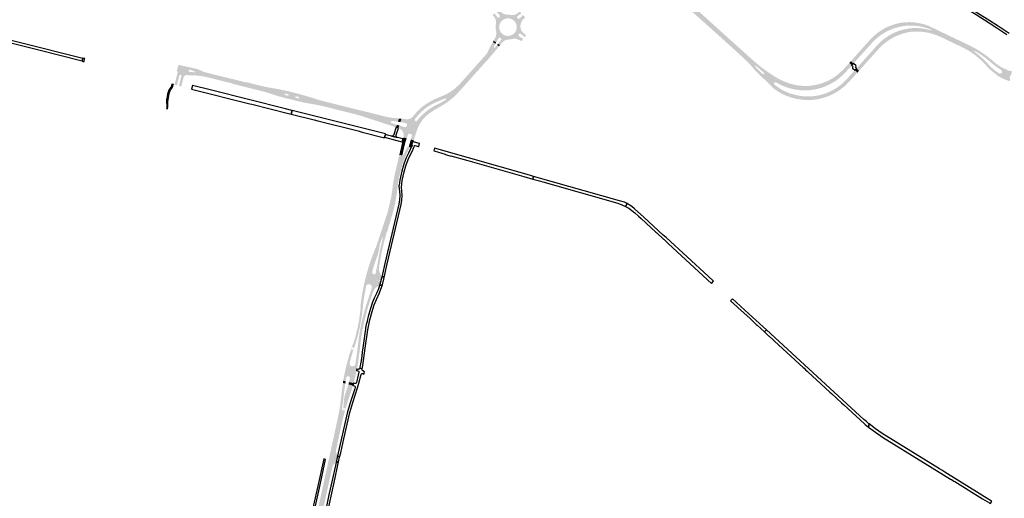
# Model space of a CAD drawing. Header units: metres. Extents: x 124582 to 143330, y 393481 to 406815.
# Tile 80 of 134: x 128086 to 129512, y 399050 to 399743. Entities that reach past the tile are written whole.
import ezdxf

# ---------------------------------------------------------------- set-up
doc = ezdxf.new("R2010")
doc.units = ezdxf.units.M
doc.header["$MEASUREMENT"] = 0
for name, color, linetype, lineweight in [('ir-ARC-asfalt-bestaande fietspaden-niet te inspecteren', 21, 'Continuous', 0), ('ir-ARC-asfalt-bestaande wegen-niet te inspecteren', 151, 'Continuous', 0), ('ir-ARC-asfalt-hoofdwegen-te inspecteren', 5, 'Continuous', 0)]:
    doc.layers.add(name, color=color, linetype=linetype, lineweight=lineweight)

msp = doc.modelspace()

# ---------------------------------------------------------------- hatches: boundary and pattern name
at = {"layer": 'ir-ARC-asfalt-hoofdwegen-te inspecteren', "linetype": 'Continuous', "lineweight": 13}
h = msp.add_hatch(color=5, dxfattribs=at)
h.paths.add_polyline_path([(128781.457, 399705.772), (128778.501, 399707.728), (128782.826, 399712.936), (128783.285, 399713.866), (128783.214, 399714.901), (128782.633, 399715.76), (128781.971, 399716.231), (128780.97, 399716.509), (128779.966, 399716.241), (128779.236, 399715.501), (128775.844, 399709.555), (128772.201, 399712.222), (128773.931, 399715.243), (128774.971, 399717.436), (128775.669, 399719.761), (128776.009, 399722.165), (128775.981, 399724.615), (128775.58, 399727.032), (128774.987, 399729.941), (128774.911, 399732.908), (128775.352, 399735.844), (128775.699, 399738.271), (128775.551, 399740.719), (128774.7, 399743.612), (128773.161, 399746.205), (128771.194, 399748.861), (128770.781, 399749.426), (128773.349, 399751.802), (128777.354, 399746.292), (128778.164, 399745.626), (128779.199, 399745.456), (128780.179, 399745.828), (128780.716, 399746.302), (128780.852, 399746.461), (128781.257, 399747.346), (128781.228, 399748.319), (128780.771, 399749.178), (128775.771, 399754.148), (128778.989, 399757.244), (128782.255, 399754.039), (128783.729, 399752.781), (128785.352, 399751.722), (128787.745, 399750.632), (128790.291, 399749.973), (128792.912, 399749.764), (128795.25, 399749.633), (128797.556, 399749.23), (128799.388, 399749.199), (128801.211, 399749.375), (128801.974, 399749.524), (128802.708, 399749.783), (128804.26, 399750.458), (128805.74, 399751.279), (128809.861, 399754.253), (128812.399, 399751.735), (128806.933, 399747.882), (128806.263, 399747.072), (128806.089, 399746.036), (128806.457, 399745.051), (128807.026, 399744.439), (128807.938, 399743.963), (128808.967, 399743.978), (128809.864, 399744.481), (128814.6, 399749.359), (128817.697, 399746.069), (128815.278, 399743.537), (128813.405, 399741.222), (128811.992, 399738.601), (128811.186, 399736.193), (128810.911, 399733.669), (128811.228, 399730.347), (128812.128, 399727.133), (128813.23, 399725.29), (128814.732, 399723.757), (128819.111, 399720.036), (128817.09, 399717.42), (128811.812, 399721.934), (128810.902, 399722.432), (128809.865, 399722.397), (128808.991, 399721.838), (128808.494, 399721.13), (128808.221, 399720.133), (128808.464, 399719.129), (128809.162, 399718.367), (128814.976, 399714.76), (128812.461, 399711.654), (128812.244, 399711.386), (128810.607, 399712.525), (128809.881, 399712.973), (128807.33, 399714.014), (128804.699, 399714.833), (128804.253, 399714.952), (128803.793, 399714.992), (128801.116, 399714.981), (128798.46, 399714.653), (128795.789, 399714.065), (128793.076, 399713.716), (128790.534, 399713.356), (128788.402, 399712.574), (128786.465, 399711.389), (128784.799, 399709.846)])
h.paths.add_polyline_path([(128793.805, 399719.096), (128790.883, 399719.22), (128788.066, 399720.007), (128785.503, 399721.416), (128783.501, 399723.181), (128781.911, 399725.325), (128780.803, 399727.752), (128780.225, 399730.358), (128780.149, 399731.417), (128780.424, 399734.458), (128781.416, 399737.347), (128783.066, 399739.916), (128785.281, 399742.019), (128787.933, 399743.534), (128790.869, 399744.374), (128793.92, 399744.491), (128796.912, 399743.878), (128799.672, 399742.571), (128802.041, 399740.644), (128803.739, 399738.45), (128804.922, 399735.941), (128805.533, 399733.235), (128805.527, 399730.31), (128804.854, 399727.464), (128803.55, 399724.846), (128801.682, 399722.595), (128799.351, 399720.83), (128796.678, 399719.643)], flags=16)
h = msp.add_hatch(color=5, dxfattribs=at)
h.paths.add_polyline_path([(129176.312, 399644.425), (129158.74, 399661.494), (129158.477, 399661.292), (129156.718, 399663.487), (129156.524, 399663.665), (129154.301, 399665.7), (129152.453, 399667.374), (129150.798, 399669.239), (129145.854, 399674.911), (129144.904, 399676.041), (129143.934, 399677.161), (129140.053, 399681.33), (129135.941, 399685.271), (129118.317, 399701.411), (129095.649, 399721.843), (129074.324, 399740.89), (129062.611, 399751.413), (129061.67, 399752.214), (129057.951, 399754.921), (129060.174, 399757.563), (129060.788, 399758.293), (129063.048, 399760.98), (129067.192, 399756.51), (129068.081, 399755.661), (129084.831, 399740.454), (129142.407, 399688.564), (129152.105, 399679.995), (129159.989, 399673.585), (129165.829, 399669.151), (129176.158, 399662.247), (129180.42, 399659.503), (129184.824, 399656.993), (129181.343, 399651.746), (129180.134, 399652.104), (129178.946, 399651.684), (129178.232, 399650.645), (129178.266, 399649.385), (129179.034, 399648.385)])
h.paths.add_polyline_path([(129162.547, 399663.586), (129161.683, 399664.023), (129157.94, 399667.371), (129153.996, 399671.227), (129150.536, 399675.524), (129150.354, 399675.977), (129150.654, 399676.363), (129151.138, 399676.298), (129155.499, 399672.805), (129159.732, 399669.156), (129163.69, 399665.653), (129163.941, 399664.718), (129163.472, 399663.87)], flags=16)
for points in [[(129301.296, 399668.712), (129297.479, 399672.133), (129297.798, 399672.487), (129299.113, 399673.959), (129308.627, 399684.526), (129326.854, 399704.829), (129332.083, 399710.245), (129337.827, 399715.111), (129344.03, 399719.377), (129350.628, 399723.001), (129357.557, 399725.946), (129364.745, 399728.183), (129372.121, 399729.689), (129378.371, 399730.36), (129384.655, 399730.497), (129390.928, 399730.1), (129397.145, 399729.171), (129403.26, 399727.718), (129405.242, 399727.136), (129405.731, 399727.217), (129405.917, 399727.676), (129405.623, 399728.075), (129403.726, 399728.92), (129399.769, 399730.258), (129393.465, 399732.122), (129387.013, 399733.384), (129380.471, 399734.033), (129379.636, 399734.078), (129374.193, 399734.098), (129368.762, 399733.726), (129363.372, 399732.963), (129362.179, 399732.778), (129355.211, 399731.111), (129348.429, 399728.798), (129341.894, 399725.86), (129335.664, 399722.322), (129329.792, 399718.215), (129328.829, 399717.459), (129324.96, 399714.102), (129321.33, 399710.489), (129315.736, 399704.34), (129302.679, 399689.84), (129293.508, 399679.578), (129293.169, 399679.2), (129289.464, 399682.585), (129304.301, 399699.402), (129312.202, 399708.135), (129320.17, 399716.616), (129325.012, 399721.072), (129330.217, 399725.097), (129335.748, 399728.661), (129341.564, 399731.739), (129347.621, 399734.308), (129353.877, 399736.349), (129360.643, 399737.925), (129367.53, 399738.836), (129374.473, 399739.074), (129381.406, 399738.638), (129388.904, 399737.461), (129396.259, 399735.588), (129403.407, 399733.036), (129431.334, 399719.544), (129460.207, 399705.821), (129462.686, 399704.484), (129463.446, 399704.129), (129470.605, 399700.363), (129468.801, 399697.41), (129468.179, 399696.392), (129466.368, 399693.428), (129459.738, 399697.817), (129452.775, 399701.657), (129419.294, 399717.669), (129413.336, 399720.161), (129407.21, 399722.204), (129400.95, 399723.788), (129394.589, 399724.904), (129386.339, 399725.355), (129378.077, 399725.321), (129371.683, 399724.282), (129365.391, 399722.742), (129358.936, 399720.547), (129352.697, 399717.796), (129346.724, 399714.509), (129341.061, 399710.712), (129335.752, 399706.434), (129330.838, 399701.707), (129313.99, 399682.927), (129309.375, 399677.758), (129302.888, 399670.494), (129301.594, 399669.045)], [(128669.562, 399597.943), (128665.51, 399601.444), (128666.328, 399602.343), (128667.165, 399603.233), (128668.649, 399604.739), (128674.472, 399609.875), (128680.773, 399614.412), (128687.491, 399618.306), (128696.47, 399622.84), (128700.74, 399625.42), (128703.049, 399626.822), (128703.507, 399627.443), (128703.388, 399628.205), (128702.798, 399628.761), (128702.046, 399628.737), (128700.205, 399627.929), (128697.432, 399626.762), (128692.799, 399624.936), (128689.061, 399623.421), (128683.047, 399620.504), (128677.312, 399617.07), (128671.9, 399613.147), (128666.972, 399608.853), (128662.471, 399604.113), (128659.115, 399607.013), (128663.773, 399612.051), (128668.908, 399616.604), (128674.468, 399620.625), (128680.415, 399624.141), (128686.56, 399627.297), (128692.882, 399630.082), (128699.614, 399632.951), (128705.106, 399635.602), (128710.335, 399638.739), (128715.26, 399642.335), (128721.503, 399647.871), (128722.594, 399648.99), (128723.666, 399650.137), (128760.612, 399691.545), (128762.49, 399693.65), (128766.504, 399702.143), (128770.169, 399708.614), (128771.125, 399710.314), (128774.806, 399707.755), (128773.859, 399706.05), (128772.232, 399703.25), (128772.162, 399702.876), (128772.378, 399702.563), (128773.195, 399701.981), (128773.581, 399701.913), (128773.918, 399702.114), (128775.923, 399704.6), (128777.171, 399706.091), (128780.055, 399704.106), (128778.749, 399702.534), (128774.736, 399697.657), (128764.194, 399685.376), (128745.319, 399664.472), (128727.024, 399643.869), (128719.954, 399636.305), (128715.082, 399631.393), (128709.849, 399626.866), (128704.286, 399622.753), (128699.951, 399619.883), (128695.481, 399617.23), (128686.636, 399612.177), (128678.177, 399606.5), (128675.76, 399604.66), (128674.23, 399603.251), (128672.473, 399601.443), (128671.948, 399600.839), (128670.82, 399599.54)], [(129502.022, 399661.086), (129500.834, 399662.461), (129499.439, 399663.624), (129499.242, 399663.777), (129494.354, 399667.484), (129489.792, 399671.586), (129488.916, 399672.449), (129484.657, 399676.949), (129478.439, 399683.324), (129471.78, 399689.236), (129469.329, 399691.205), (129467.702, 399692.448), (129466.368, 399693.428), (129468.179, 399696.392), (129469.67, 399695.277), (129476.065, 399690.099), (129482.122, 399684.531), (129487.819, 399678.594), (129492.996, 399673.269), (129498.673, 399668.481), (129504.795, 399664.277), (129502.262, 399661.248)], [(129507.861, 399669.531), (129502.692, 399672.564), (129497.785, 399676.005), (129493.171, 399679.83), (129488.046, 399684.252), (129482.702, 399688.407), (129476.682, 399692.588), (129470.456, 399696.455), (129468.801, 399697.41), (129470.605, 399700.363), (129471.922, 399699.598), (129473.638, 399698.565), (129474.308, 399698.158), (129483.167, 399692.309), (129483.848, 399691.823), (129488.491, 399688.352), (129492.937, 399684.633), (129493.553, 399684.093), (129498.167, 399680.036), (129503.112, 399676.391), (129507.068, 399673.913), (129511.177, 399671.698)], [(128319.99, 399646.007), (128319.947, 399646.018), (128316.606, 399646.866), (128317.88, 399652.19), (128320.044, 399660.934), (128319.978, 399661.863), (128319.378, 399662.575), (128318.474, 399662.798), (128317.612, 399662.448), (128317.12, 399661.657), (128314.96, 399652.93), (128313.682, 399647.578), (128313.643, 399647.587), (128310.21, 399648.431), (128311.547, 399653.761), (128313.753, 399662.67), (128315.046, 399667.573), (128313.49, 399667.976), (128313.867, 399669.479), (128313.971, 399669.892), (128314.238, 399670.968), (128315.773, 399677.168), (128317.191, 399676.864), (128341.086, 399671.738), (128340.22, 399667.31), (128336.46, 399668.69), (128334.479, 399669.462), (128332.639, 399670.155), (128331.639, 399670.177), (128330.846, 399669.567), (128330.612, 399668.594), (128331.04, 399667.69), (128331.941, 399667.255), (128333.87, 399667.04), (128335.99, 399666.81), (128334.87, 399661.902), (128330.666, 399662.225), (128326.759, 399662.502), (128326.498, 399662.53), (128323.508, 399660.041), (128323.36, 399659.85), (128321.273, 399651.277), (128320.831, 399649.531), (128320.402, 399647.762)], [(129223.89, 399640.269), (129216.22, 399640.539), (129208.907, 399641.495), (129201.708, 399643.096), (129199.487, 399643.728), (129193.785, 399645.648), (129188.259, 399648.027), (129182.947, 399650.851), (129181.343, 399651.746), (129184.824, 399656.993), (129192.321, 399653.401), (129200.106, 399650.486), (129208.118, 399648.27), (129215.061, 399647.119), (129222.082, 399646.644), (129229.116, 399646.85), (129236.098, 399647.735), (129242.961, 399649.29), (129249.436, 399651.295), (129255.695, 399653.896), (129261.683, 399657.07), (129267.349, 399660.79), (129272.643, 399665.023), (129277.519, 399669.731), (129284.063, 399676.502), (129285.745, 399678.357), (129286.813, 399679.544), (129287.143, 399679.923), (129290.827, 399676.591), (129290.515, 399676.244), (129289.441, 399675.032), (129287.728, 399673.182), (129280.137, 399664.852), (129274.998, 399659.95), (129269.433, 399655.537), (129267.668, 399654.3), (129265.867, 399653.111), (129259.591, 399649.428), (129253.003, 399646.336), (129246.161, 399643.859), (129239.12, 399642.019), (129231.549, 399640.764)], [(129226.562, 399626.348), (129218.871, 399626.766), (129211.25, 399627.886), (129203.764, 399629.698), (129196.475, 399632.188), (129191.081, 399634.588), (129185.913, 399637.44), (129180.833, 399640.853), (129176.16, 399644.233), (129176.312, 399644.425), (129179.034, 399648.385), (129181.316, 399646.681), (129183.962, 399644.796), (129187.137, 399642.621), (129190.455, 399640.671), (129191.6, 399640.067), (129192.765, 399639.487), (129193.938, 399638.942), (129199.542, 399636.589), (129205.314, 399634.682), (129211.217, 399633.233), (129212.279, 399633.02), (129218.349, 399631.983), (129224.486, 399631.476), (129230.644, 399631.501), (129231.614, 399631.581), (129237.407, 399632.208), (129243.156, 399633.154), (129248.071, 399634.433), (129252.894, 399636.026), (129257.924, 399638.076), (129262.806, 399640.458), (129267.517, 399643.162), (129269.778, 399644.641), (129274.682, 399648.237), (129279.233, 399652.27), (129282.5, 399655.615), (129284.024, 399657.256), (129293.499, 399667.743), (129293.661, 399667.901), (129295.129, 399669.521), (129298.95, 399666.087), (129297.45, 399664.484), (129291.812, 399658.282), (129286.105, 399652.004), (129280.861, 399646.883), (129275.179, 399642.253), (129269.104, 399638.151), (129262.686, 399634.612), (129255.975, 399631.663), (129249.027, 399629.328), (129241.898, 399627.626), (129234.259, 399626.635)], [(129519.902, 399653.401), (129518.463, 399653.843), (129517.033, 399654.314), (129511.944, 399656.261), (129507.011, 399658.576), (129502.262, 399661.248), (129504.795, 399664.277), (129505.321, 399665.17), (129506.321, 399664.859), (129507.34, 399665.096), (129508.099, 399665.818), (129508.388, 399666.824), (129508.127, 399667.838), (129507.389, 399668.58), (129507.861, 399669.531), (129511.177, 399671.698), (129511.564, 399671.676), (129511.847, 399671.942), (129514.275, 399670.802), (129514.261, 399670.421), (129514.522, 399670.142), (129519.216, 399668.335), (129519.592, 399668.336), (129519.847, 399668.612), (129522.408, 399667.887), (129522.437, 399667.497), (129522.724, 399667.231), (129520.404, 399660.766), (129519.678, 399660.639), (129519.229, 399660.054), (129519.326, 399659.262), (129519.965, 399658.785), (129519.723, 399657.864)], [(128656.573, 399568.025), (128652.313, 399569.326), (128653.947, 399574.956), (128653.95, 399575.742), (128653.567, 399576.429), (128652.897, 399576.841), (128650.22, 399577.687), (128649.446, 399577.705), (128648.763, 399577.342), (128648.345, 399576.691), (128646.272, 399570.859), (128641.444, 399572.137), (128641.622, 399572.911), (128641.823, 399573.899), (128641.914, 399576.144), (128641.533, 399578.358), (128640.696, 399580.443), (128639.441, 399582.307), (128637.616, 399584.098), (128635.403, 399585.381), (128634.444, 399585.747), (128635.476, 399589.554), (128642.655, 399587.288), (128643.325, 399587.1), (128644.107, 399586.984), (128644.894, 399587.113), (128645.474, 399587.661), (128645.834, 399588.356), (128646.679, 399590.172), (128646.863, 399590.935), (128646.635, 399591.686), (128646.058, 399592.219), (128645.32, 399592.598), (128644.394, 399593.01), (128643.666, 399593.301), (128642.918, 399593.51), (128637.057, 399594.367), (128638.601, 399599.264), (128639.175, 399599.206), (128643.069, 399598.829), (128646.089, 399598.537), (128648.663, 399598.685), (128651.144, 399599.385), (128653.218, 399600.479), (128654.958, 399602.051), (128656.77, 399604.141), (128657.588, 399605.106), (128658.881, 399606.732), (128659.115, 399607.013), (128662.471, 399604.113), (128658.167, 399598.59), (128657.799, 399598.038), (128657.668, 399597.283), (128658.113, 399596.66), (128659.609, 399595.649), (128660.356, 399595.473), (128660.997, 399595.894), (128663.15, 399598.753), (128665.51, 399601.444), (128669.562, 399597.943), (128669.26, 399597.56), (128667.777, 399595.522), (128666.379, 399593.426), (128665.073, 399591.271), (128663.861, 399589.062), (128662.745, 399586.803), (128659.36, 399577.581)], [(128643.299, 399560.611), (128638.947, 399561.638), (128639.064, 399562.145), (128639.244, 399563.158), (128639.726, 399565.216), (128644.135, 399564.145), (128643.602, 399561.902)], [(128644.135, 399564.145), (128639.726, 399565.216), (128639.744, 399565.287), (128640.882, 399569.758), (128645.47, 399568.59)], [(128645.47, 399568.59), (128640.882, 399569.758), (128641.04, 399570.377), (128641.444, 399572.137), (128646.272, 399570.859)], [(128625.505, 399461.144), (128618.428, 399463.089), (128618.71, 399463.93), (128623.85, 399485.81), (128624.98, 399493.18), (128626.34, 399504.15), (128627.39, 399510.5), (128628.75, 399517.44), (128635.595, 399547.109), (128639.947, 399546.13), (128640.053, 399545.689), (128640.473, 399545.517), (128640.858, 399545.758), (128644.836, 399553.496), (128646.59, 399557.097), (128647.316, 399558.781), (128650.549, 399557.464), (128649.676, 399555.399), (128647.058, 399550.175), (128643.301, 399542.415), (128639.786, 399532.58), (128637.453, 399523.844), (128634.623, 399510.906), (128633.607, 399504.729), (128632.138, 399492.969), (128630.766, 399483.488), (128628.694, 399473.421), (128626.726, 399465.485)], [(128653.409, 399557.142), (128649.126, 399558.398), (128649.625, 399560.114), (128650.28, 399562.369), (128650.315, 399562.487), (128654.599, 399561.231)], [(128606.407, 399383.122), (128602.947, 399383.733), (128603.39, 399386.204), (128605.14, 399395.96), (128607.137, 399406.815), (128609.524, 399417.591), (128611.999, 399427.201), (128611.944, 399427.578), (128611.643, 399427.812), (128611.264, 399427.772), (128611.018, 399427.481), (128607.575, 399418.019), (128607.51, 399417.84), (128607.12, 399416.3), (128606.1, 399409.41), (128605.5, 399406.37), (128604.45, 399402.5), (128600.72, 399392.13), (128599.037, 399386.985), (128598.256, 399384.596), (128592.026, 399387.613), (128596.769, 399401.269), (128602.187, 399414.671), (128618.428, 399463.089), (128625.505, 399461.144), (128625.02, 399459.422), (128618.159, 399435.804), (128617.687, 399435.921), (128615.933, 399429.977), (128613.011, 399419.123), (128610.516, 399408.163), (128608.45, 399397.114), (128606.254, 399384.603), (128606.692, 399384.51)], [(128597.4, 399348.077), (128594.119, 399349.26), (128594.748, 399351.255), (128595.8, 399354.59), (128595.924, 399356.143), (128595.46, 399357.63), (128594.475, 399358.837), (128593.111, 399359.59), (128592.34, 399359.79), (128590.775, 399359.859), (128589.303, 399359.322), (128588.149, 399358.262), (128587.49, 399356.841), (128586.855, 399353.628), (128586.439, 399351.529), (128583.082, 399352.521), (128584.272, 399358.36), (128585.43, 399363.433), (128585.929, 399365.617), (128586.449, 399367.64), (128587.698, 399372.508), (128588.221, 399374.544), (128588.79, 399376.76), (128590.355, 399382.202), (128592.026, 399387.613), (128598.256, 399384.596), (128597.589, 399382.556), (128597.3, 399381.66), (128596.76, 399379.25), (128596.69, 399376.781), (128596.74, 399376.19), (128597.181, 399375.129), (128598.149, 399374.51), (128598.99, 399374.28), (128600.026, 399374.307), (128600.906, 399374.853), (128601.389, 399375.769), (128602.544, 399381.673), (128602.947, 399383.733), (128606.421, 399383.12), (128604.057, 399371.727), (128601.19, 399360.451), (128597.825, 399349.313)], [(128597.404, 399348.149), (128602.686, 399366.073), (128606.371, 399382.947), (128606.331, 399379.807), (128607.05, 399376.751), (128608.487, 399373.959), (128610.555, 399371.597), (128608.968, 399365.433), (128606.618, 399366.082), (128606.143, 399365.941), (128606.02, 399365.461), (128606.37, 399365.11), (128608.737, 399364.491), (128607.139, 399358.16), (128607.134, 399358.184), (128606.901, 399358.098), (128604.491, 399357.022), (128602.311, 399355.535), (128600.43, 399353.684), (128598.907, 399351.529), (128598.429, 399350.512)], [(128576.83, 399253.271), (128573.337, 399253.421), (128574.33, 399260.28), (128575.79, 399273.21), (128577.84, 399288.323), (128580.66, 399303.312), (128584.242, 399318.137), (128588.577, 399332.76), (128590.242, 399337.646), (128593.1, 399346.03), (128594.119, 399349.26), (128597.4, 399348.077), (128591.51, 399330.59), (128589.018, 399322.453), (128585.173, 399307.647), (128582.098, 399292.663), (128579.8, 399277.54), (128578.45, 399265.13)], [(128569.436, 399216.657), (128562.73, 399218.229), (128564.19, 399223.81), (128564.182, 399224.845), (128563.635, 399225.725), (128562.71, 399226.19), (128561.23, 399226.51), (128560.195, 399226.474), (128559.326, 399225.911), (128558.869, 399224.981), (128557.953, 399219.432), (128554.462, 399220.384), (128556.35, 399230.6), (128558.612, 399240.741), (128561.245, 399250.791), (128562.028, 399253.552), (128562.837, 399256.306), (128566.19, 399255.26), (128565.45, 399252.8), (128563.6, 399245.96), (128563.579, 399244.404), (128564.16, 399242.96), (128565.253, 399241.852), (128566.689, 399241.251), (128567.45, 399241.13), (128569.012, 399241.191), (128570.433, 399241.845), (128571.495, 399242.992), (128572.039, 399244.458), (128572.968, 399250.871), (128573.337, 399253.421), (128576.83, 399253.271), (128575.37, 399243.18), (128574.175, 399237.071), (128573.77, 399235.001), (128572.079, 399227.234), (128571.523, 399224.846), (128570.556, 399220.904)], [(128552.808, 399177.409), (128548.923, 399178.104), (128550.281, 399186.888), (128551.339, 399195.714), (128552.478, 399206.204), (128553.541, 399213.483), (128554.046, 399216.942), (128557.4, 399216.08), (128557.01, 399213.73), (128555.74, 399203.76), (128554.39, 399191.88), (128553.759, 399187.414), (128552.43, 399178), (128552.499, 399177.628)], [(128557.4, 399216.08), (128554.046, 399216.942), (128553.942, 399216.965), (128554.119, 399218.268), (128554.462, 399220.384), (128557.953, 399219.432)], [(128540.89, 399105.766), (128533.712, 399107.336), (128534.724, 399111.963), (128546.46, 399165.63), (128548.923, 399178.104), (128552.808, 399177.409), (128556.8, 399176.292), (128554.6, 399168.001), (128552.621, 399159.655), (128544.1, 399120.421)], [(128522.457, 399013.3), (128517.95, 399014.596), (128518.122, 399015.913), (128518.032, 399016.238), (128517.763, 399016.443), (128516.754, 399016.618), (128516.374, 399016.56), (128516.149, 399016.249), (128515.805, 399015.219), (128512.41, 399016.2), (128513.291, 399019.13), (128516.3, 399029.14), (128518.41, 399037.36), (128533.712, 399107.336), (128540.89, 399105.766), (128538.681, 399095.681), (128525.86, 399037.191), (128524.38, 399028.841), (128522.653, 399014.887)], [(128538.681, 399095.681), (128540.89, 399105.766), (128544.1, 399120.421), (128543.886, 399118.213), (128544.14, 399116.008), (128544.85, 399113.906), (128545.985, 399112), (128546.127, 399111.763), (128543.995, 399101.941), (128543.775, 399101.834), (128541.547, 399100.263), (128539.808, 399098.163)]]:
    msp.add_hatch(color=5, dxfattribs=at).paths.add_polyline_path(points)
h = msp.add_hatch(color=5, dxfattribs=at)
h.paths.add_polyline_path([(128630.983, 399586.86), (128630.063, 399587.178), (128621.18, 399590.075), (128621.03, 399590.124), (128579.44, 399603.67), (128572.28, 399605.7), (128523.59, 399617.81), (128515.94, 399619.44), (128501.631, 399621.928), (128497.943, 399622.631), (128486.29, 399625.32), (128486.115, 399625.363), (128481.65, 399626.47), (128480.209, 399626.827), (128478.263, 399627.31), (128476.751, 399627.685), (128468.3, 399629.78), (128463.249, 399631.094), (128462.38, 399631.32), (128456.53, 399633.1), (128449.82, 399635.39), (128441.02, 399638.09), (128432.11, 399640.41), (128393.627, 399649.915), (128393.748, 399650.37), (128358.29, 399659.123), (128350.078, 399660.839), (128341.755, 399661.897), (128336.122, 399662.284), (128336.106, 399661.807), (128334.87, 399661.902), (128335.99, 399666.81), (128339.97, 399666.33), (128340.399, 399666.503), (128340.514, 399666.952), (128340.22, 399667.31), (128341.086, 399671.738), (128341.186, 399671.977), (128346.091, 399669.849), (128351.112, 399668.011), (128350.971, 399667.556), (128356.12, 399666.049), (128413.148, 399651.988), (128413.26, 399652.362), (128433.59, 399647.34), (128442.363, 399645.26), (128451.237, 399643.661), (128451.95, 399643.56), (128460.963, 399642.04), (128469.908, 399640.161), (128473.067, 399639.43), (128481.569, 399637.377), (128490, 399635.193), (128491.082, 399634.902), (128492.703, 399634.461), (128499.462, 399632.565), (128506.196, 399630.581), (128517.05, 399627.08), (128525.32, 399624.77), (128614.18, 399602.67), (128618.463, 399601.732), (128622.829, 399600.968), (128625.535, 399600.591), (128633.265, 399599.771), (128634.794, 399599.651), (128635.171, 399599.613), (128633.663, 399594.892), (128625.088, 399596.172), (128624.198, 399595.987), (128623.55, 399595.351), (128623.349, 399594.465), (128623.659, 399593.611), (128624.382, 399593.061), (128632.31, 399590.536)])
h.paths.add_polyline_path([(128474.031, 399632.679), (128469.974, 399633.716), (128469.487, 399634.23), (128469.461, 399634.937), (128469.909, 399635.486), (128470.607, 399635.602), (128474.531, 399634.627), (128475.154, 399634.167), (128475.265, 399633.4), (128474.799, 399632.782)], flags=16)
h.paths.add_polyline_path([(128489.661, 399628.764), (128488.689, 399629.015), (128486.775, 399629.503), (128485.817, 399629.727), (128485.192, 399630.187), (128485.082, 399630.956), (128485.553, 399631.573), (128486.323, 399631.67), (128487.269, 399631.407), (128489.153, 399630.958), (128490.125, 399630.721), (128490.753, 399630.271), (128490.877, 399629.509), (128490.424, 399628.884)], flags=16)
h = msp.add_hatch(color=5, dxfattribs=at)
h.paths.add_polyline_path([(128566.19, 399255.26), (128562.837, 399256.306), (128567.556, 399270.758), (128568.313, 399273.049), (128568.719, 399272.944), (128572.212, 399284.553), (128575.103, 399296.326), (128577.386, 399308.232), (128579.054, 399320.239), (128579.63, 399325.681), (128579.165, 399325.767), (128579.692, 399330.834), (128581.074, 399340.975), (128582.785, 399351.066), (128583.082, 399352.521), (128586.439, 399351.529), (128584.62, 399341.36), (128584.371, 399339.52), (128583.29, 399331.53), (128582.53, 399324.57), (128581.01, 399311.912), (128578.822, 399299.353), (128575.973, 399286.926), (128572.472, 399274.668), (128568.02, 399261.35)])
h.paths.add_polyline_path([(128568.645, 399264.772), (128566.247, 399265.579), (128567.411, 399268.909), (128569.769, 399268.09)], flags=16)
h = msp.add_hatch(color=5, dxfattribs=at)
h.paths.add_polyline_path([(128556.8, 399176.292), (128552.808, 399177.409), (128553.182, 399177.467), (128553.41, 399177.77), (128554.54, 399181.58), (128554.94, 399183.92), (128555.134, 399187.22), (128555.41, 399191.93), (128555.81, 399195.406), (128556.669, 399198.798), (128561.24, 399212.66), (128561.88, 399214.98), (128568.479, 399213.25), (128567.376, 399209.533), (128565.548, 399203.793), (128563.582, 399198.098), (128559.75, 399186.221)])
h.paths.add_polyline_path([(128556.355, 399176.877), (128553.93, 399177.566), (128554.918, 399180.952), (128557.338, 399180.253)], flags=16)

# ---------------------------------------------------------------- linework, layer by layer
at = {"layer": 'ir-ARC-asfalt-bestaande fietspaden-niet te inspecteren', "color": 11, "linetype": 'Continuous', "lineweight": 30, "flags": 128}
msp.add_lwpolyline([(129518.442, 399722.535), (129502.587, 399733.32), (129490.563, 399741.141), (129472.776, 399752.252), (129434.317, 399775.907), (129396.084, 399799.248), (129385.023, 399805.718), (129373.732, 399811.776), (129341.32, 399828.4), (129322.354, 399838.476), (129298.15, 399851.922), (129296.56, 399849.06), (129306.106, 399843.993), (129321.069, 399835.751), (129340.177, 399825.527), (129373.114, 399808.727), (129373.114, 399808.727), (129383.433, 399803.144), (129393.567, 399797.232), (129431.765, 399773.941), (129470.682, 399750.031), (129489.682, 399738.13), (129500.872, 399730.834), (129515.37, 399720.976)], dxfattribs=at)
for points in [[(128177.257, 399686.248), (128000.047, 399730.676), (127992.451, 399732.539), (127991.728, 399729.515), (127999.314, 399727.613), (128057.677, 399713.034), (128113.762, 399698.931), (128176.504, 399683.225), (128177.257, 399686.248)], [(129297.798, 399672.487), (129297.454, 399672.339), (129297.103, 399672.47), (129296.741, 399672.827), (129296.293, 399673.796), (129296.599, 399674.818), (129296.842, 399675.549), (129296.5, 399676.24), (129293.546, 399678.856), (129293.383, 399679.209), (129293.508, 399679.578), (129290.515, 399676.244), (129290.864, 399676.392), (129291.213, 399676.242), (129291.598, 399675.901), (129292.072, 399674.926), (129291.806, 399673.875), (129291.497, 399673.163), (129291.847, 399672.47), (129295.129, 399669.521), (129297.798, 399672.487)], [(128301.074, 399637.879), (128300.181, 399634.688), (128299.476, 399631.45), (128298.942, 399628.467), (128298.723, 399626.978), (128298.586, 399625.479), (128298.481, 399622.396), (128298.792, 399619.327), (128298.979, 399616.916), (128298.792, 399614.504), (128298.727, 399614.128), (128300.035, 399613.816), (128300.675, 399617.172), (128300.692, 399620.589), (128300.678, 399620.746), (128300.597, 399623.771), (128300.81, 399626.79), (128301.865, 399632.607), (128302.61, 399635.715), (128303.591, 399638.756), (128304.872, 399641.359), (128306.496, 399643.763), (128307.291, 399645.066), (128307.767, 399646.516), (128308.225, 399648.415), (128308.428, 399648.732), (128308.798, 399648.802), (128306.278, 399649.435), (128306.262, 399648.498), (128306.143, 399647.998), (128305.911, 399647.329), (128305.106, 399645.575), (128304.712, 399644.894), (128303.681, 399643.402), (128302.122, 399640.761), (128301.074, 399637.879)], [(128475.28, 399606.94), (128479.145, 399605.967), (128480.487, 399611.313), (128480.141, 399611.4), (128470.844, 399613.733), (128363.689, 399640.622), (128361.513, 399641.168), (128336.057, 399647.556), (128334.807, 399642.284), (128419.064, 399621.084), (128421.965, 399620.354), (128475.28, 399606.94)], [(128479.145, 399605.967), (128512.32, 399597.621), (128517.537, 399596.321), (128575.83, 399581.551), (128581.769, 399580.078), (128581.93, 399580.03), (128614.01, 399571.67), (128614.22, 399572.399), (128615.399, 399576.485), (128615.66, 399577.39), (128480.487, 399611.313), (128479.145, 399605.967)], [(128630.983, 399586.86), (128627.68, 399576.28), (128627.035, 399575.061), (128625.89, 399574.292), (128624.517, 399574.159), (128633.092, 399571.966), (128632.005, 399572.589), (128631.267, 399573.601), (128631.005, 399574.826), (128631.264, 399576.052), (128634.444, 399585.747), (128630.983, 399586.86)], [(128663.463, 399559.191), (128663.717, 399559.118), (128665.018, 399563.632), (128664.781, 399563.343), (128664.41, 399563.301), (128655.958, 399565.759), (128654.161, 399566.22), (128653.87, 399566.444), (128653.82, 399566.807), (128653.63, 399566.204), (128652.392, 399562.264), (128652.256, 399561.831), (128652.494, 399562.104), (128652.856, 399562.117), (128653.366, 399561.984), (128653.953, 399561.515), (128653.991, 399560.765), (128652.894, 399557.962), (128651.358, 399554.688), (128648.676, 399549.335), (128644.971, 399541.679), (128641.497, 399532.023), (128639.201, 399523.38), (128636.413, 399510.577), (128635.195, 399503.022), (128635.057, 399501.768), (128636.025, 399494.565), (128636.36, 399488.285), (128635.944, 399482.01), (128634.782, 399475.83), (128614.642, 399389.917), (128611.146, 399374.334), (128610.555, 399371.597), (128613.664, 399369.537), (128614.59, 399373.766), (128618.099, 399389.185), (128638.264, 399475.054), (128639.438, 399481.553), (128639.831, 399488.146), (128639.437, 399494.739), (128638.978, 399499.825), (128639.131, 399504.93), (128639.893, 399509.98), (128642.575, 399522.448), (128644.906, 399531), (128648.197, 399540.24), (128651.847, 399547.665), (128654.563, 399552.912), (128656.169, 399556.621), (128656.983, 399558.645), (128657.65, 399560.342), (128657.88, 399560.604), (128658.227, 399560.645), (128663.463, 399559.191)], [(128614.22, 399572.399), (128631.822, 399567.678), (128639.362, 399565.83), (128639.665, 399565.638), (128639.744, 399565.287), (128640.882, 399569.758), (128641.04, 399570.377), (128640.833, 399570.09), (128640.49, 399570.006), (128633.092, 399571.966), (128624.517, 399574.159), (128618.646, 399575.657), (128615.399, 399576.485), (128614.22, 399572.399)], [(128815.779, 399515.657), (128828.863, 399511.924), (128829.99, 399515.72), (128824.26, 399517.421), (128735.86, 399542.821), (128686.534, 399556.771), (128685.427, 399552.858), (128686.096, 399552.672), (128692.325, 399550.958), (128702.116, 399548.147), (128702.299, 399547.567), (128710.039, 399545.254), (128710.253, 399545.811), (128734.84, 399538.751), (128815.779, 399515.657)], [(128828.863, 399511.924), (128836.69, 399509.691), (128843.43, 399507.84), (128952.017, 399476.947), (128957.552, 399474.929), (128962.898, 399472.455), (128965.72, 399476.8), (128961.54, 399478.33), (128954.59, 399480.44), (128829.99, 399515.72), (128828.863, 399511.924)], [(128981.93, 399458.293), (128985.818, 399454.721), (129007.132, 399435.126), (129008.195, 399434.149), (129017.937, 399425.192), (129018.835, 399424.366), (129025.45, 399418.284), (129087.69, 399361.059), (129090.514, 399364.091), (129082.556, 399371.464), (129021.798, 399427.268), (129017.693, 399431.053), (128989.8, 399456.77), (128976.19, 399469.05), (128972.389, 399472.221), (128968.181, 399474.829), (128966.71, 399475.78), (128965.72, 399476.8), (128962.898, 399472.455), (128967.68, 399469.752), (128972.237, 399466.684), (128976.54, 399463.27), (128981.93, 399458.293)], [(128612.337, 399363.779), (128612.505, 399364.52), (128613.664, 399369.537), (128610.555, 399371.597), (128608.968, 399365.433), (128608.737, 399364.491), (128607.139, 399358.16), (128611.263, 399359.025), (128612.337, 399363.779)], [(128602.51, 399346.65), (128600.25, 399341.754), (128599.255, 399339.46), (128597.936, 399336.261), (128596.996, 399333.847), (128596.035, 399331.212), (128594.74, 399327.435), (128593.831, 399324.587), (128592.901, 399321.486), (128591.538, 399316.744), (128590.577, 399313.177), (128589.613, 399309.294), (128588.815, 399305.949), (128587.81, 399301.54), (128587.333, 399299.273), (128586.875, 399296.916), (128586.435, 399294.431), (128585.54, 399288.781), (128584.966, 399284.856), (128582.645, 399267.787), (128581.86, 399261.692), (128580.616, 399251.505), (128580.416, 399249.751), (128580.292, 399248.942), (128579.573, 399244.726), (128579.001, 399241.576), (128578.661, 399239.938), (128578.259, 399238.191), (128581.904, 399237.352), (128582.859, 399242.452), (128586.162, 399267.245), (128589.893, 399293.665), (128593.064, 399308.337), (128596.265, 399320.393), (128599.364, 399329.933), (128602.423, 399337.946), (128606.838, 399347.573), (128609.052, 399352.577), (128611.263, 399359.025), (128607.139, 399358.16), (128605.817, 399354.57), (128604.785, 399351.897), (128603.637, 399349.015), (128603.217, 399348.082), (128602.51, 399346.65)], [(129124.646, 399327.273), (129125.774, 399326.235), (129143.365, 399310.05), (129152.372, 399301.762), (129153.549, 399300.679), (129164.339, 399290.763), (129167.116, 399293.787), (129162.355, 399298.161), (129136.058, 399322.316), (129123.484, 399333.705), (129118.063, 399338.659), (129115.271, 399335.619), (129124.646, 399327.273)], [(129314.815, 399152.92), (129315.77, 399157.69), (129314.796, 399158.518), (129311.879, 399161.03), (129308.046, 399164.329), (129167.116, 399293.787), (129164.339, 399290.763), (129170.239, 399285.341), (129171.086, 399284.563), (129176.886, 399279.232), (129178.906, 399277.376), (129220.11, 399239.51), (129221.547, 399238.2), (129223.726, 399236.179), (129223.89, 399236.028), (129226.079, 399233.998), (129226.93, 399233.221), (129259.001, 399203.724), (129261.125, 399201.77), (129275.938, 399188.146), (129278.956, 399185.37), (129309.025, 399157.715), (129309.826, 399156.969), (129314.815, 399152.92)], [(128575.514, 399234.685), (128576.445, 399234.241), (128577.041, 399233.399), (128577.15, 399232.373), (128573.716, 399217.607), (128573.207, 399216.711), (128572.323, 399216.18), (128571.293, 399216.151), (128569.834, 399216.542), (128569.544, 399216.782), (128569.499, 399217.156), (128569.369, 399216.673), (128568.448, 399213.258), (128568.327, 399212.809), (128568.55, 399213.076), (128568.896, 399213.107), (128570.205, 399212.783), (128571.106, 399212.272), (128571.639, 399211.384), (128571.665, 399210.349), (128571.153, 399208.634), (128564.999, 399189.775), (128560.56, 399175.235), (128551.718, 399137.331), (128546.127, 399111.763), (128549.234, 399109.398), (128550.688, 399116.021), (128555.147, 399136.324), (128563.968, 399174.257), (128568.361, 399188.567), (128575.245, 399210.019), (128577.096, 399216.694), (128580.139, 399229.106), (128580.622, 399230.022), (128581.511, 399230.554), (128582.547, 399230.546), (128584.408, 399229.768), (128584.771, 399231.126), (128585.33, 399233.215), (128582.699, 399234.542), (128581.906, 399235.388), (128581.752, 399236.538), (128581.904, 399237.352), (128578.259, 399238.191), (128578.042, 399237.617), (128577.917, 399237.421), (128577.767, 399237.241), (128577.59, 399237.078), (128577.384, 399236.929), (128577.265, 399236.864), (128576.985, 399236.767), (128576.678, 399236.706), (128575.876, 399236.659), (128574.622, 399236.929), (128574.319, 399237.152), (128574.25, 399237.522), (128573.656, 399234.558), (128573.868, 399234.868), (128574.236, 399234.945), (128575.514, 399234.685)], [(129493.32, 399045.938), (129493.025, 399046.12), (129425.606, 399087.764), (129421.028, 399090.592), (129417.811, 399092.579), (129334.605, 399144.014), (129325.041, 399150.651), (129315.77, 399157.69), (129314.815, 399152.92), (129324.85, 399145.68), (129335.11, 399138.74), (129394.541, 399102.114), (129396.955, 399100.626), (129433.818, 399077.908), (129434.888, 399077.248), (129438.666, 399074.92), (129439.704, 399074.28), (129480.17, 399049.201), (129489.885, 399043.36), (129491.39, 399042.443), (129493.32, 399045.938)], [(128508.272, 399020.398), (128509.813, 399023.893), (128512.246, 399030.842), (128514.258, 399039.337), (128519.862, 399065.301), (128528.889, 399106.448), (128526.129, 399107.051), (128517.136, 399065.87), (128511.564, 399040.049), (128509.537, 399031.569), (128507.235, 399025.029), (128505.633, 399021.562), (128508.272, 399020.398)], [(128547.75, 399102.758), (128549.234, 399109.398), (128546.127, 399111.763), (128543.995, 399101.941), (128547.75, 399102.758)], [(128543.995, 399101.941), (128537.836, 399073.796), (128533.744, 399055.215), (128531.017, 399042.904), (128529.214, 399033.884), (128526.547, 399014.225), (128529.982, 399013.759), (128532.668, 399033.322), (128534.423, 399042.039), (128541.224, 399072.831), (128547.75, 399102.758), (128543.995, 399101.941)]]:
    msp.add_lwpolyline(points, close=True, dxfattribs=at)
at = {"layer": 'ir-ARC-asfalt-bestaande wegen-niet te inspecteren', "color": 7, "linetype": 'Continuous', "lineweight": 30, "flags": 128}
msp.add_lwpolyline([(128176.504, 399683.225), (128176.302, 399682.415), (128178.935, 399681.751), (128179.136, 399682.558), (128179.883, 399685.565), (128180.068, 399686.308), (128177.437, 399686.972), (128177.257, 399686.248), (128176.504, 399683.225)], close=True, dxfattribs=at)
at = {"layer": 'ir-ARC-asfalt-hoofdwegen-te inspecteren', "color": 5, "linetype": 'Continuous', "lineweight": 13}
for points in [[(128775.844, 399709.555), (128772.201, 399712.222), (128774.806, 399707.755), (128771.125, 399710.314)], [(129290.827, 399676.591), (129293.169, 399679.2), (129287.143, 399679.923), (129289.464, 399682.585)], [(128634.444, 399585.747), (128635.476, 399589.554), (128630.983, 399586.86), (128632.31, 399590.536)], [(128652.313, 399569.326), (128651.741, 399567.354), (128656.573, 399568.025), (128656.05, 399566.231)], [(128643.29, 399560.65), (128638.95, 399561.651), (128639.947, 399546.13), (128635.595, 399547.109)]]:
    msp.add_solid(points, dxfattribs=at)
at = {"layer": 'ir-ARC-asfalt-hoofdwegen-te inspecteren', "color": 5, "linetype": 'Continuous', "lineweight": 13, "extrusion": (0, 0, -1)}
for points in [[(-128777.171, 399706.091), (-128780.055, 399704.106), (-128778.501, 399707.728), (-128781.457, 399705.772)], [(-129298.95, 399666.087), (-129301.296, 399668.712), (-129295.129, 399669.521), (-129297.479, 399672.133)], [(-128638.601, 399599.264), (-128635.171, 399599.613), (-128637.057, 399594.367), (-128633.663, 399594.892)], [(-128651.741, 399567.354), (-128650.315, 399562.487), (-128656.05, 399566.231), (-128654.599, 399561.231)], [(-128569.436, 399216.657), (-128562.73, 399218.229), (-128568.479, 399213.25), (-128561.88, 399214.98)]]:
    msp.add_solid(points, dxfattribs=at)

doc.saveas('drawing.dxf')
